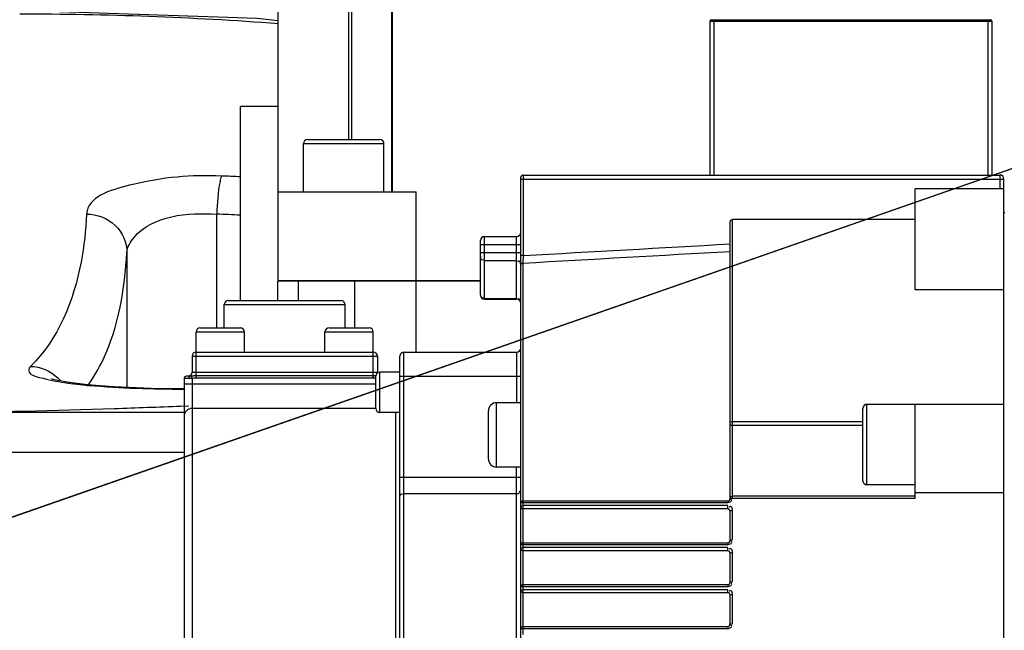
# Model space of a CAD drawing. Header units: millimetres. Extents: x 0 to 14268, y 0 to 10092.
# Tile 63 of 122: x 7749 to 7871, y 2539 to 2615. Entities that reach past the tile are written whole.
import ezdxf

# ---------------------------------------------------------------- set-up
doc = ezdxf.new("R2010")
doc.units = ezdxf.units.MM
doc.header["$LTSCALE"] = 784.74
doc.layers.get('0').update_dxf_attribs({"linetype": 'CONTINUOUS'})
for name, color, linetype in [('304103000190DXF_CONTINUOUS_LINE', 7, 'CONTINUOUS'), ('304304000142DXF_CONTINUOUS_LINE', 7, 'CONTINUOUS'), ('304304000144DXF_CONTINUOUS_LINE', 7, 'CONTINUOUS'), ('运动范围-新_DXF_CONTINUOUS_LINE', 7, 'CONTINUOUS'), ('运动范围-新_DXF_DIMENSION', 7, 'CONTINUOUS')]:
    doc.layers.add(name, color=color, linetype=linetype)
doc.styles.get("Standard").update_dxf_attribs({"font": 'txt', "width": 0.7})
doc.dimstyles.new('DIMSTYLE_1', dxfattribs={"dimtxt": 108, "dimasz": 72, "dimexe": 1, "dimexo": 0, "dimgap": 4.5, "dimtad": 0, "dimtih": 1, "dimtoh": 1, "dimdec": 1, "dimdsep": 46, "dimtxsty": 'Standard', "dimblk": '_FILLED', "dimblk1": '_FILLED', "dimblk2": '_FILLED', "dimcen": 0.09, "dimclrt": 5, "dimazin": 2, "dimtp": 0.5, "dimtm": 0.5, "dimtfac": 1, "dimtdec": 65535, "dimtofl": 0, "dimtmove": 0, "dimatfit": 3, "dimldrblk": '_FILLED', "dimfxl": 0, "dimtolj": 1, "dimarcsym": 0})
doc.dimstyles.new('DIMSTYLE_6', dxfattribs={"dimtxt": 108, "dimasz": 72, "dimexe": 1, "dimexo": 0, "dimtad": 1, "dimdsep": 46, "dimtxsty": 'Standard', "dimblk": '_FILLED', "dimblk1": '_FILLED', "dimblk2": '_FILLED', "dimcen": 0.09, "dimclrt": 5, "dimazin": 2, "dimtp": 0.8, "dimtm": 0.8, "dimtfac": 1, "dimtofl": 0, "dimtmove": 0, "dimatfit": 3, "dimldrblk": '_FILLED', "dimfxl": 0, "dimtolj": 1, "dimarcsym": 0})
doc.dimstyles.new('DIMSTYLE_7', dxfattribs={"dimtxt": 108, "dimasz": 72, "dimexe": 1, "dimexo": 0, "dimtad": 1, "dimdsep": 46, "dimtxsty": 'Standard', "dimblk": '_FILLED', "dimblk1": '_FILLED', "dimblk2": '_FILLED', "dimcen": 0.09, "dimclrt": 5, "dimazin": 2, "dimtp": 2, "dimtm": 2, "dimtfac": 1, "dimtofl": 0, "dimtmove": 0, "dimatfit": 3, "dimldrblk": '_FILLED', "dimfxl": 0, "dimtolj": 1, "dimarcsym": 0})

# ---------------------------------------------------------------- blocks, each defined once
blk = doc.blocks.new('*D1')
at = {"layer": '运动范围-新_DXF_DIMENSION', "color": 2, "linetype": 'Continuous', "transparency": 16777216}
for start, end in [(100.63351, 165), (0, 63.53964)]:
    blk.add_arc((7521.37, 2473.77), 625.52, start, end, dxfattribs=at)
for points in [[(6928.38, 2707.79), (6917.17, 2635.66), (6951.16, 2700.26)], [(8130.76, 2544.96), (8146.88, 2473.77), (8154.72, 2546.34)]]:
    blk.add_solid(points, dxfattribs=at)
blk = doc.blocks.new('_FILLED')
at = {"color": 0, "linetype": 'ByBlock'}
blk.add_solid([(0, 0), (-1, 0.1667), (-1, -0.1667)], dxfattribs=at)
blk = doc.blocks.new('*D7')
at = {"layer": '运动范围-新_DXF_DIMENSION', "color": 2, "linetype": 'Continuous', "transparency": 16777216}
for p, q in [((7521.38, 2473.77), (8564, 3282.69)), ((8243.52, 3034.04), (7521.38, 2473.77)), ((8243.52, 3034.04), (8243.52, 3034.04))]:
    blk.add_line(p, q, dxfattribs=at)
at = {"layer": '运动范围-新_DXF_DIMENSION', "color": 2, "linetype": 'Continuous', "transparency": 16777216, "xscale": 72, "yscale": 72, "zscale": 72, "rotation": 217.805634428}
blk.add_blockref('_FILLED', (8243.52, 3034.04), dxfattribs=at)
blk = doc.blocks.new('*D8')
at = {"layer": '运动范围-新_DXF_DIMENSION', "color": 2, "linetype": 'Continuous', "transparency": 16777216}
for p, q in [((7521.38, 2473.77), (10628.18, 3556.87)), ((10055.22, 3357.12), (7521.38, 2473.77)), ((10055.22, 3357.12), (10055.22, 3357.12))]:
    blk.add_line(p, q, dxfattribs=at)
at = {"layer": '运动范围-新_DXF_DIMENSION', "color": 2, "linetype": 'Continuous', "transparency": 16777216, "xscale": 72, "yscale": 72, "zscale": 72, "rotation": 199.2197259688}
blk.add_blockref('_FILLED', (10055.22, 3357.12), dxfattribs=at)

msp = doc.modelspace()

# ---------------------------------------------------------------- linework, layer by layer
at = {"layer": '304103000190DXF_CONTINUOUS_LINE', "color": 7, "linetype": 'Continuous'}
for p, q in [((7776.383, 2579.668), (7776.383, 2603.768)), ((7781.033, 2603.768), (7776.383, 2603.768)), ((7769.537, 2565.768), (7691.383, 2565.768))]:
    msp.add_line(p, q, dxfattribs=at)
at = {"layer": '304103000190DXF_CONTINUOUS_LINE', "color": 9, "linetype": 'Continuous'}
for p, q in [((7773.444, 2576.268), (7773.444, 2590.405)), ((7762.29, 2585.645), (7762.29, 2568.878)), ((7769.988, 2566.552), (7768.959, 2566.513)), ((7769.383, 2560.768), (7686.383, 2560.768))]:
    msp.add_line(p, q, dxfattribs=at)
at = {"layer": '304103000190DXF_CONTINUOUS_LINE', "color": 7, "linetype": 'Continuous'}
for points in [[(7781.033, 2614.435), (7778.456, 2614.703), (7748.974, 2615.706)], [(7753.313, 2569.815), (7752.99, 2569.907), (7752.908, 2569.935)], [(7769.37, 2568.709), (7765.282, 2568.752), (7760.661, 2568.947), (7757.39, 2569.199), (7755.14, 2569.47), (7753.708, 2569.723), (7753.313, 2569.815)]]:
    msp.add_lwpolyline(points, dxfattribs=at)
at = {"layer": '304103000190DXF_CONTINUOUS_LINE', "color": 9, "linetype": 'Continuous'}
for centre, radius, start, end in [((7748.932, 2181.532), 433.724, 85.75145, 89.99447), ((7744.289, 1838.498), 757.225, 87.570032, 87.749597), ((7744.732, 1880.559), 710.427, 87.44537, 87.683673), ((7750.224, 2566.473), 4.996, 40.52985, 45.80574)]:
    msp.add_arc(centre, radius, start, end, dxfattribs=at)
for points, knots in [([(7774.023, 2595.138), (7770.205, 2595.288), (7765.149, 2594.914), (7757.408, 2592.554), (7757.29, 2590.419)], [0, 0, 0, 0, 0.6412156, 1, 1, 1, 1]), ([(7774.023, 2595.138), (7773.941, 2594.924), (7773.597, 2593.361), (7773.498, 2591.766), (7773.444, 2590.405)], [0, 0, 0, 0, 0.1444767, 1, 1, 1, 1]), ([(7757.29, 2590.419), (7757.18, 2588.417), (7756.495, 2581.695), (7753.756, 2574.822), (7750.3, 2571.488)], [0, 0, 0, 0, 0.2945163, 1, 1, 1, 1]), ([(7757.29, 2590.419), (7758.555, 2590.413), (7761.153, 2589.44), (7762.283, 2586.87), (7762.29, 2585.645)], [0, 0, 0, 0, 0.5080043, 1, 1, 1, 1]), ([(7762.29, 2585.643), (7762.314, 2586.316), (7764.692, 2590.256), (7769.88, 2590.617), (7773.444, 2590.405)], [0, 0, 0, 0, 0.1587234, 1, 1, 1, 1]), ([(7757.397, 2569.035), (7758.14, 2570.067), (7761.066, 2575.14), (7762.039, 2581.104), (7762.29, 2585.645)], [0, 0, 0, 0, 0.2184916, 1, 1, 1, 1]), ([(7750.3, 2571.488), (7750.154, 2571.347), (7749.934, 2570.477), (7752.229, 2569.923), (7753.508, 2569.618), (7754.557, 2569.469)], [0, 0, 0, 0, 0.1140782, 0.4035657, 1, 1, 1, 1]), ([(7754.557, 2569.469), (7755.562, 2569.326), (7760.491, 2568.806), (7765.452, 2568.679), (7769.392, 2568.665)], [0, 0, 0, 0, 0.2048976, 1, 1, 1, 1]), ([(7768.959, 2566.513), (7766.211, 2566.408), (7756.07, 2566.04), (7745.923, 2565.769), (7738.525, 2565.768)], [0, 0, 0, 0, 0.2709701, 1, 1, 1, 1])]:
    msp.add_open_spline(points, degree=3, knots=knots, dxfattribs=at)
msp.add_open_spline([(7750.3, 2571.488), (7751.532, 2571.462), (7752.823, 2570.913), (7753.707, 2570.055)], degree=3, dxfattribs=at)
at = {"layer": '304304000142DXF_CONTINUOUS_LINE', "color": 7, "linetype": 'Continuous'}
for p, q in [((7781.033, 2641.868), (7781.033, 2582.168)), ((7795.159, 2615.868), (7795.159, 2593.168)), ((7784.708, 2599.668), (7793.708, 2599.668)), ((7784.208, 2593.168), (7784.208, 2599.168)), ((7794.208, 2593.168), (7794.208, 2599.168)), ((7781.033, 2593.168), (7798.211, 2593.168)), ((7798.211, 2582.168), (7798.211, 2593.168)), ((7781.033, 2582.168), (7806.183, 2582.168)), ((7781.033, 2579.668), (7781.033, 2582.068)), ((7806.183, 2582.068), (7781.033, 2582.068)), ((7783.533, 2582.068), (7783.533, 2579.668)), ((7790.533, 2582.068), (7790.533, 2576.268)), ((7798.211, 2573.268), (7798.211, 2582.068))]:
    msp.add_line(p, q, dxfattribs=at)
at = {"layer": '304304000142DXF_CONTINUOUS_LINE', "color": 9, "linetype": 'Continuous'}
for p, q in [((7789.858, 2599.668), (7789.858, 2615.881)), ((7790.231, 2599.668), (7790.231, 2615.868)), ((7795.238, 2615.868), (7795.238, 2593.168)), ((7784.208, 2599.168), (7794.208, 2599.168))]:
    msp.add_line(p, q, dxfattribs=at)
at = {"layer": '304304000142DXF_CONTINUOUS_LINE', "color": 7, "linetype": 'Continuous'}
for centre, start, end in [((7784.708, 2599.168), 90, 180), ((7793.708, 2599.168), 0, 90)]:
    msp.add_arc(centre, 0.5, start, end, dxfattribs=at)
at = {"layer": '304304000144DXF_CONTINUOUS_LINE', "color": 9, "linetype": 'Continuous'}
for p, q in [((7834.683, 2614.368), (7869.683, 2614.368)), ((7835.183, 2614.568), (7835.183, 2595.268)), ((7869.183, 2614.568), (7869.183, 2595.268)), ((7811.183, 2594.768), (7871.183, 2594.768)), ((7811.483, 2595.268), (7811.483, 2585.256)), ((7870.683, 2595.268), (7870.683, 2593.568)), ((7837.483, 2555.333), (7837.483, 2589.75)), ((7806.683, 2579.843), (7806.683, 2587.628)), ((7810.683, 2579.843), (7810.683, 2587.628)), ((7806.183, 2586.628), (7811.183, 2586.628)), ((7806.183, 2585.627), (7811.183, 2585.627)), ((7806.683, 2584.628), (7810.683, 2584.628)), ((7811.483, 2585.256), (7811.183, 2585.256)), ((7811.483, 2585.256), (7811.467, 2584.326)), ((7811.467, 2584.326), (7811.467, 2554.772)), ((7806.683, 2579.928), (7810.683, 2579.928)), ((7774.383, 2579.168), (7789.383, 2579.168)), ((7770.883, 2575.768), (7776.883, 2575.768)), ((7786.883, 2575.768), (7792.883, 2575.768)), ((7770.383, 2572.768), (7793.383, 2572.768)), ((7770.883, 2570.026), (7770.883, 2573.268)), ((7792.883, 2570.026), (7792.883, 2573.268)), ((7796.683, 2483.268), (7796.683, 2573.268)), ((7810.683, 2573.268), (7810.683, 2566.978)), ((7770.011, 2569.968), (7769.383, 2569.968)), ((7770.011, 2569.968), (7770.026, 2570.118)), ((7770.132, 2569.969), (7770.011, 2569.968)), ((7770.026, 2570.118), (7770.067, 2570.227)), ((7770.067, 2570.227), (7770.123, 2570.268)), ((7770.352, 2570.275), (7770.188, 2570.268)), ((7770.383, 2569.98), (7770.352, 2570.275)), ((7770.383, 2570.768), (7793.383, 2570.768)), ((7770.383, 2569.98), (7770.383, 2490.268)), ((7792.883, 2570.304), (7770.883, 2570.304)), ((7792.883, 2570.026), (7770.883, 2570.026)), ((7793.683, 2565.768), (7793.683, 2570.768)), ((7796.183, 2570.268), (7811.183, 2570.268)), ((7793.183, 2569.268), (7769.383, 2569.268)), ((7808.183, 2558.978), (7808.183, 2566.978)), ((7854.183, 2556.772), (7854.183, 2566.772)), ((7795.683, 2505.268), (7795.683, 2565.768)), ((7837.333, 2564.618), (7837.483, 2564.641)), ((7837.333, 2564.192), (7837.483, 2564.177)), ((7837.483, 2564.641), (7853.683, 2564.641)), ((7837.483, 2564.177), (7853.683, 2564.177)), ((7810.683, 2480.406), (7810.683, 2558.978)), ((7796.183, 2557.734), (7811.183, 2557.734)), ((7796.683, 2555.701), (7810.683, 2555.701)), ((7837.333, 2555.335), (7837.483, 2555.374)), ((7860.183, 2555.374), (7837.483, 2555.374)), ((7811.336, 2554.176), (7811.483, 2554.191)), ((7811.483, 2553.772), (7811.483, 2554.772)), ((7811.483, 2554.593), (7836.883, 2554.593)), ((7836.883, 2554.191), (7811.483, 2554.191)), ((7836.883, 2554.772), (7836.883, 2554.593)), ((7836.883, 2553.772), (7836.883, 2554.191)), ((7837.178, 2555.018), (7837.224, 2555.069)), ((7837.224, 2555.069), (7837.332, 2555.094)), ((7837.332, 2555.094), (7837.473, 2555.088)), ((7860.183, 2555.088), (7837.473, 2555.088)), ((7811.467, 2553.772), (7811.467, 2549.571)), ((7837.183, 2553.472), (7837.223, 2553.53)), ((7837.483, 2549.971), (7837.483, 2553.588)), ((7811.483, 2548.571), (7811.483, 2549.571)), ((7811.483, 2549.368), (7836.883, 2549.368)), ((7836.883, 2549.571), (7836.883, 2549.368)), ((7811.331, 2548.953), (7811.483, 2548.966)), ((7811.467, 2548.571), (7811.467, 2544.37)), ((7836.883, 2548.966), (7811.483, 2548.966)), ((7836.883, 2548.571), (7836.883, 2548.966)), ((7837.183, 2548.271), (7837.223, 2548.317)), ((7837.483, 2544.746), (7837.483, 2548.363)), ((7811.483, 2543.37), (7811.483, 2544.37)), ((7836.883, 2544.37), (7836.883, 2544.143)), ((7837.183, 2544.67), (7837.223, 2544.708)), ((7811.33, 2543.731), (7811.483, 2543.741)), ((7811.467, 2543.37), (7811.467, 2539.169)), ((7811.483, 2544.143), (7836.883, 2544.143)), ((7836.883, 2543.741), (7811.483, 2543.741)), ((7836.883, 2543.37), (7836.883, 2543.741)), ((7837.183, 2543.07), (7837.223, 2543.104)), ((7837.483, 2539.521), (7837.483, 2543.139)), ((7837.183, 2539.469), (7837.223, 2539.495)), ((7811.483, 2538.169), (7811.483, 2539.169)), ((7811.483, 2538.918), (7836.883, 2538.918)), ((7836.883, 2539.169), (7836.883, 2538.918))]:
    msp.add_line(p, q, dxfattribs=at)
at = {"layer": '304304000144DXF_CONTINUOUS_LINE', "color": 7, "linetype": 'Continuous'}
for p, q in [((7834.683, 2614.368), (7834.683, 2595.268)), ((7834.883, 2614.568), (7869.483, 2614.568)), ((7869.683, 2614.368), (7869.683, 2595.268)), ((7811.183, 2463.268), (7811.183, 2594.968)), ((7811.483, 2595.268), (7870.683, 2595.268)), ((7871.183, 2462.968), (7871.183, 2594.768)), ((7871.183, 2593.568), (7860.183, 2593.568)), ((7860.183, 2581.011), (7860.183, 2593.568)), ((7860.183, 2589.75), (7837.483, 2589.75)), ((7871.283, 2590.568), (7871.183, 2590.568)), ((7837.183, 2555.072), (7837.183, 2589.431)), ((7806.183, 2580.343), (7806.183, 2587.128)), ((7806.683, 2587.628), (7810.683, 2587.628)), ((7871.183, 2581.011), (7860.183, 2581.011)), ((7774.883, 2579.668), (7788.883, 2579.668)), ((7806.683, 2579.843), (7810.683, 2579.843)), ((7774.383, 2576.268), (7774.383, 2579.168)), ((7789.383, 2576.268), (7789.383, 2579.168)), ((7771.383, 2576.268), (7776.383, 2576.268)), ((7787.383, 2576.268), (7792.383, 2576.268)), ((7770.883, 2573.268), (7770.883, 2575.768)), ((7776.883, 2573.268), (7776.883, 2575.768)), ((7786.883, 2573.268), (7786.883, 2575.768)), ((7792.883, 2573.268), (7792.883, 2575.768)), ((7770.383, 2572.768), (7770.383, 2570.768)), ((7770.883, 2573.268), (7792.883, 2573.268)), ((7793.383, 2572.768), (7793.383, 2570.768)), ((7796.183, 2483.768), (7796.183, 2572.768)), ((7796.683, 2573.268), (7810.683, 2573.268)), ((7769.383, 2569.968), (7769.383, 2491.268)), ((7770.123, 2570.268), (7769.683, 2570.268)), ((7770.188, 2570.268), (7770.123, 2570.268)), ((7793.183, 2566.268), (7793.183, 2570.268)), ((7796.183, 2570.768), (7793.683, 2570.768)), ((7793.183, 2566.268), (7770.383, 2566.268)), ((7811.183, 2566.978), (7808.183, 2566.978)), ((7853.683, 2557.273), (7853.683, 2566.271)), ((7860.183, 2566.772), (7854.183, 2566.772)), ((7871.183, 2566.768), (7860.183, 2566.768)), ((7860.183, 2555.088), (7860.183, 2566.768)), ((7796.183, 2565.768), (7793.683, 2565.768)), ((7807.183, 2559.978), (7807.183, 2565.978)), ((7811.183, 2558.978), (7808.183, 2558.978)), ((7860.183, 2556.772), (7854.183, 2556.772)), ((7871.183, 2555.768), (7860.183, 2555.768)), ((7811.483, 2554.772), (7836.883, 2554.772)), ((7836.883, 2553.772), (7811.483, 2553.772)), ((7837.183, 2549.871), (7837.183, 2553.472)), ((7811.483, 2549.571), (7836.883, 2549.571)), ((7836.883, 2548.571), (7811.483, 2548.571)), ((7837.183, 2544.67), (7837.183, 2548.271)), ((7811.483, 2544.37), (7836.883, 2544.37)), ((7836.883, 2543.37), (7811.483, 2543.37)), ((7837.183, 2539.469), (7837.183, 2543.07)), ((7811.483, 2539.169), (7836.883, 2539.169))]:
    msp.add_line(p, q, dxfattribs=at)
msp.add_lwpolyline([(7837.183, 2589.431), (7837.225, 2589.594), (7837.336, 2589.709), (7837.483, 2589.75)], dxfattribs=at)
at = {"layer": '304304000144DXF_CONTINUOUS_LINE', "color": 9, "linetype": 'Continuous'}
for points in [[(7811.467, 2584.326), (7811.324, 2584.284), (7811.22, 2584.183), (7811.183, 2584.048)], [(7770.383, 2569.98), (7770.256, 2569.973), (7770.132, 2569.969)], [(7837.183, 2564.474), (7837.223, 2564.557), (7837.333, 2564.618)], [(7837.183, 2564.288), (7837.223, 2564.233), (7837.333, 2564.192)], [(7837.183, 2555.079), (7837.223, 2555.227), (7837.333, 2555.335)], [(7837.473, 2555.088), (7837.479, 2555.183), (7837.482, 2555.266), (7837.483, 2555.333)], [(7811.183, 2554.472), (7811.222, 2554.532), (7811.332, 2554.577), (7811.483, 2554.593)], [(7811.183, 2554.072), (7811.222, 2554.131), (7811.336, 2554.176)], [(7837.223, 2553.53), (7837.333, 2553.573), (7837.483, 2553.588)], [(7811.183, 2549.271), (7811.222, 2549.319), (7811.332, 2549.355), (7811.483, 2549.368)], [(7837.183, 2549.871), (7837.223, 2549.921), (7837.333, 2549.957), (7837.483, 2549.971)], [(7811.183, 2548.871), (7811.221, 2548.917), (7811.331, 2548.953)], [(7837.223, 2548.317), (7837.333, 2548.351), (7837.483, 2548.363)], [(7837.223, 2544.708), (7837.333, 2544.736), (7837.483, 2544.746)], [(7811.183, 2544.07), (7811.222, 2544.106), (7811.332, 2544.133), (7811.483, 2544.143)], [(7811.183, 2543.67), (7811.22, 2543.705), (7811.33, 2543.731)], [(7837.223, 2543.104), (7837.333, 2543.129), (7837.483, 2543.139)], [(7837.223, 2539.495), (7837.333, 2539.514), (7837.483, 2539.521)], [(7811.183, 2538.869), (7811.222, 2538.893), (7811.332, 2538.912), (7811.483, 2538.918)]]:
    msp.add_lwpolyline(points, dxfattribs=at)
at = {"layer": '304304000144DXF_CONTINUOUS_LINE', "color": 7, "linetype": 'Continuous'}
for centre, radius, start, end in [((7834.883, 2614.368), 0.2, 90, 180), ((7869.483, 2614.368), 0.2, 0, 90), ((7811.483, 2594.968), 0.3, 90, 180), ((7870.683, 2594.768), 0.5, 0, 90), ((7806.683, 2587.128), 0.5, 90, 180), ((7810.683, 2588.128), 0.5, 270, 360), ((7774.883, 2579.168), 0.5, 90, 180), ((7788.883, 2579.168), 0.5, 0, 90), ((7806.683, 2580.343), 0.5, 180, 270), ((7810.683, 2579.343), 0.5, 0, 90), ((7771.383, 2575.768), 0.5, 90, 180), ((7776.383, 2575.768), 0.5, 0, 90), ((7787.383, 2575.768), 0.5, 90, 180), ((7792.383, 2575.768), 0.5, 0, 90), ((7810.683, 2573.768), 0.5, 270, 360), ((7770.883, 2572.768), 0.5, 90, 180), ((7792.883, 2572.768), 0.5, 0, 90), ((7796.683, 2572.768), 0.5, 90, 180), ((7769.683, 2569.968), 0.3, 90, 180), ((7769.883, 2570.768), 0.5, 270, 360), ((7793.683, 2570.268), 0.5, 90, 180), ((7793.883, 2570.768), 0.5, 180, 189), ((7770.383, 2565.268), 1, 90, 180), ((7793.683, 2566.268), 0.5, 180, 270), ((7808.183, 2565.978), 1, 90, 180), ((7854.183, 2566.272), 0.5, 90, 180), ((7808.183, 2559.978), 1, 180, 270), ((7854.183, 2557.272), 0.5, 180, 270), ((7811.483, 2554.472), 0.3, 90, 180), ((7811.483, 2554.072), 0.3, 180, 270), ((7836.883, 2555.072), 0.3, 270, 360), ((7836.883, 2553.472), 0.3, 0, 90), ((7811.483, 2549.271), 0.3, 90, 180), ((7836.883, 2549.871), 0.3, 270, 360), ((7811.483, 2548.871), 0.3, 180, 270), ((7836.883, 2548.271), 0.3, 0, 90), ((7811.483, 2544.07), 0.3, 90, 180), ((7836.883, 2544.67), 0.3, 270, 360), ((7811.483, 2543.67), 0.3, 180, 270), ((7836.883, 2543.07), 0.3, 0, 90), ((7836.883, 2539.469), 0.3, 270, 360), ((7811.483, 2538.869), 0.3, 90, 180)]:
    msp.add_arc(centre, radius, start, end, dxfattribs=at)
at = {"layer": '304304000144DXF_CONTINUOUS_LINE', "color": 9, "linetype": 'Continuous'}
for points in [[(7811.467, 2584.326), (7820.039, 2584.809), (7828.611, 2585.292), (7837.183, 2585.773)], [(7811.483, 2585.256), (7820.049, 2585.74), (7828.616, 2586.223), (7837.183, 2586.706)], [(7770.883, 2570.304), (7770.706, 2570.304), (7770.529, 2570.288), (7770.352, 2570.275)], [(7770.883, 2570.026), (7770.715, 2570.026), (7770.549, 2569.997), (7770.383, 2569.98)]]:
    msp.add_open_spline(points, degree=3, dxfattribs=at)
for points, knots in [([(7806.183, 2585.127), (7806.183, 2585.008), (7806.194, 2584.744), (7806.503, 2584.695), (7806.582, 2584.757)], [0, 0, 0, 0, 0.5427473, 1, 1, 1, 1]), ([(7810.933, 2584.561), (7810.909, 2584.561), (7810.854, 2584.548), (7810.808, 2584.518), (7810.784, 2584.499)], [0, 0, 0, 0, 0.4381747, 1, 1, 1, 1]), ([(7811.131, 2584.384), (7811.111, 2584.43), (7811.067, 2584.514), (7810.976, 2584.561), (7810.933, 2584.561)], [0, 0, 0, 0, 0.5374085, 1, 1, 1, 1]), ([(7811.183, 2584.129), (7811.183, 2584.171), (7811.173, 2584.258), (7811.148, 2584.343), (7811.131, 2584.384)], [0, 0, 0, 0, 0.4807537, 1, 1, 1, 1]), ([(7806.183, 2580.386), (7806.183, 2580.347), (7806.193, 2580.267), (7806.218, 2580.189), (7806.235, 2580.151)], [0, 0, 0, 0, 0.4790558, 1, 1, 1, 1]), ([(7806.235, 2580.151), (7806.255, 2580.109), (7806.301, 2580.03), (7806.391, 2579.989), (7806.433, 2579.989)], [0, 0, 0, 0, 0.525722, 1, 1, 1, 1]), ([(7806.433, 2579.989), (7806.457, 2579.989), (7806.51, 2580.001), (7806.557, 2580.028), (7806.582, 2580.046)], [0, 0, 0, 0, 0.4426715, 1, 1, 1, 1]), ([(7810.933, 2579.867), (7810.909, 2579.867), (7810.855, 2579.855), (7810.808, 2579.827), (7810.784, 2579.81)], [0, 0, 0, 0, 0.4426715, 1, 1, 1, 1]), ([(7811.183, 2579.47), (7811.183, 2579.558), (7811.154, 2579.721), (7811.011, 2579.867), (7810.933, 2579.867)], [0, 0, 0, 0, 0.528486, 1, 1, 1, 1]), ([(7793.053, 2570.018), (7793.026, 2570.018), (7792.97, 2570.016), (7792.915, 2570.007), (7792.888, 2570.001)], [0, 0, 0, 0, 0.496107, 1, 1, 1, 1]), ([(7793.078, 2570.299), (7793.048, 2570.299), (7792.987, 2570.297), (7792.926, 2570.29), (7792.896, 2570.286)], [0, 0, 0, 0, 0.4949385, 1, 1, 1, 1]), ([(7793.184, 2570.011), (7793.162, 2570.013), (7793.119, 2570.017), (7793.075, 2570.018), (7793.053, 2570.018)], [0, 0, 0, 0, 0.5001206, 1, 1, 1, 1]), ([(7793.191, 2570.295), (7793.172, 2570.296), (7793.135, 2570.298), (7793.097, 2570.299), (7793.078, 2570.299)], [0, 0, 0, 0, 0.4985937, 1, 1, 1, 1]), ([(7796.183, 2555.363), (7796.183, 2555.447), (7796.253, 2555.655), (7796.493, 2555.661), (7796.582, 2555.614)], [0, 0, 0, 0, 0.4574847, 1, 1, 1, 1]), ([(7810.683, 2555.701), (7810.799, 2555.701), (7811.024, 2555.654), (7811.106, 2555.927), (7811.054, 2555.972)], [0, 0, 0, 0, 0.6307444, 1, 1, 1, 1]), ([(7836.883, 2554.593), (7836.933, 2554.593), (7837.034, 2554.604), (7837.133, 2554.631), (7837.181, 2554.651)], [0, 0, 0, 0, 0.4882089, 1, 1, 1, 1]), ([(7837.191, 2554.058), (7837.169, 2554.052), (7837.122, 2554.032), (7837.079, 2554.005), (7837.056, 2553.988)], [0, 0, 0, 0, 0.4476728, 1, 1, 1, 1]), ([(7837.181, 2554.651), (7837.237, 2554.675), (7837.349, 2554.735), (7837.367, 2554.871), (7837.349, 2554.924)], [0, 0, 0, 0, 0.5215604, 1, 1, 1, 1]), ([(7837.248, 2554.066), (7837.239, 2554.066), (7837.22, 2554.065), (7837.201, 2554.061), (7837.191, 2554.058)], [0, 0, 0, 0, 0.4780763, 1, 1, 1, 1]), ([(7837.46, 2553.812), (7837.446, 2553.874), (7837.416, 2553.991), (7837.302, 2554.066), (7837.248, 2554.066)], [0, 0, 0, 0, 0.5448929, 1, 1, 1, 1]), ([(7837.349, 2554.924), (7837.345, 2554.936), (7837.334, 2554.962), (7837.32, 2554.987), (7837.312, 2554.999)], [0, 0, 0, 0, 0.4703243, 1, 1, 1, 1]), ([(7837.483, 2553.588), (7837.483, 2553.624), (7837.479, 2553.699), (7837.468, 2553.773), (7837.46, 2553.812)], [0, 0, 0, 0, 0.4753305, 1, 1, 1, 1]), ([(7836.883, 2549.368), (7836.937, 2549.368), (7837.049, 2549.382), (7837.156, 2549.415), (7837.209, 2549.44)], [0, 0, 0, 0, 0.4838656, 1, 1, 1, 1]), ([(7837.209, 2549.44), (7837.271, 2549.468), (7837.399, 2549.54), (7837.395, 2549.7), (7837.366, 2549.755)], [0, 0, 0, 0, 0.5211798, 1, 1, 1, 1]), ([(7837.366, 2549.755), (7837.359, 2549.768), (7837.341, 2549.795), (7837.321, 2549.82), (7837.31, 2549.833)], [0, 0, 0, 0, 0.4681625, 1, 1, 1, 1]), ([(7837.14, 2548.82), (7837.125, 2548.814), (7837.095, 2548.797), (7837.066, 2548.777), (7837.052, 2548.766)], [0, 0, 0, 0, 0.466425, 1, 1, 1, 1]), ([(7837.183, 2548.837), (7837.176, 2548.835), (7837.161, 2548.83), (7837.147, 2548.824), (7837.14, 2548.82)], [0, 0, 0, 0, 0.4822424, 1, 1, 1, 1]), ([(7837.459, 2548.581), (7837.443, 2548.654), (7837.408, 2548.802), (7837.244, 2548.855), (7837.183, 2548.837)], [0, 0, 0, 0, 0.5403651, 1, 1, 1, 1]), ([(7837.483, 2548.363), (7837.483, 2548.398), (7837.479, 2548.471), (7837.468, 2548.543), (7837.459, 2548.581)], [0, 0, 0, 0, 0.4756153, 1, 1, 1, 1]), ([(7836.883, 2544.143), (7836.936, 2544.143), (7837.046, 2544.156), (7837.152, 2544.188), (7837.204, 2544.211)], [0, 0, 0, 0, 0.483053, 1, 1, 1, 1]), ([(7837.204, 2544.211), (7837.267, 2544.239), (7837.396, 2544.31), (7837.393, 2544.47), (7837.364, 2544.526)], [0, 0, 0, 0, 0.5177022, 1, 1, 1, 1]), ([(7837.347, 2544.556), (7837.341, 2544.564), (7837.329, 2544.581), (7837.316, 2544.598), (7837.309, 2544.606)], [0, 0, 0, 0, 0.480343, 1, 1, 1, 1]), ([(7837.364, 2544.526), (7837.361, 2544.531), (7837.356, 2544.541), (7837.35, 2544.551), (7837.347, 2544.556)], [0, 0, 0, 0, 0.4880246, 1, 1, 1, 1]), ([(7837.097, 2543.572), (7837.089, 2543.568), (7837.074, 2543.557), (7837.059, 2543.546), (7837.051, 2543.54)], [0, 0, 0, 0, 0.4828863, 1, 1, 1, 1]), ([(7837.137, 2543.596), (7837.131, 2543.592), (7837.117, 2543.585), (7837.103, 2543.577), (7837.097, 2543.572)], [0, 0, 0, 0, 0.4834788, 1, 1, 1, 1]), ([(7837.459, 2543.355), (7837.44, 2543.434), (7837.4, 2543.608), (7837.202, 2543.628), (7837.137, 2543.596)], [0, 0, 0, 0, 0.5306617, 1, 1, 1, 1]), ([(7837.483, 2543.139), (7837.483, 2543.173), (7837.479, 2543.246), (7837.467, 2543.317), (7837.459, 2543.355)], [0, 0, 0, 0, 0.4759313, 1, 1, 1, 1]), ([(7837.338, 2539.34), (7837.333, 2539.347), (7837.324, 2539.36), (7837.313, 2539.373), (7837.308, 2539.38)], [0, 0, 0, 0, 0.4849225, 1, 1, 1, 1]), ([(7837.363, 2539.298), (7837.359, 2539.305), (7837.351, 2539.319), (7837.343, 2539.333), (7837.338, 2539.34)], [0, 0, 0, 0, 0.483484, 1, 1, 1, 1]), ([(7836.883, 2538.918), (7836.935, 2538.918), (7837.044, 2538.931), (7837.15, 2538.961), (7837.201, 2538.983)], [0, 0, 0, 0, 0.4825221, 1, 1, 1, 1]), ([(7837.201, 2538.983), (7837.264, 2539.01), (7837.394, 2539.081), (7837.391, 2539.241), (7837.363, 2539.298)], [0, 0, 0, 0, 0.5152369, 1, 1, 1, 1])]:
    msp.add_open_spline(points, degree=3, knots=knots, dxfattribs=at)
at = {"layer": '运动范围-新_DXF_CONTINUOUS_LINE', "color": 2, "linetype": 'Continuous'}
msp.add_circle((7521.383, 2473.768), 914, dxfattribs=at)

# ---------------------------------------------------------------- dimensions: what is measured, and where the dimension line sits
at = {"layer": '运动范围-新_DXF_DIMENSION', "color": 2, "linetype": 'Continuous'}
for mpoint, dimstyle, picture, middle in [((10055.218, 3357.123), 'DIMSTYLE_7', '*D8', (10119.59, 3408.158)), ((8243.523, 3034.044), 'DIMSTYLE_6', '*D7', (8308.529, 3118.652))]:
    dim = msp.add_radius_dim(center=(7521.383, 2473.768), mpoint=mpoint, text='R<>', dimstyle=dimstyle, override={"dimpost": '<>'}, dxfattribs=at)
    dim.commit()
    dim.dimension.update_dxf_attribs({"geometry": picture, "text_midpoint": middle, "dimtype": 164})
dim = msp.add_angular_dim_2l(base=(7603.014, 3093.932), line1=((8140.628, 2473.768), (8146.884, 2473.768)), line2=((6923.207, 2634.044), (6917.165, 2635.663)), dimstyle='DIMSTYLE_1', dxfattribs=at)
dim.commit()
dim.dimension.update_dxf_attribs({"geometry": '*D1', "text_midpoint": (7459.943, 3039.932), "dimtype": 162})

doc.saveas('drawing.dxf')
